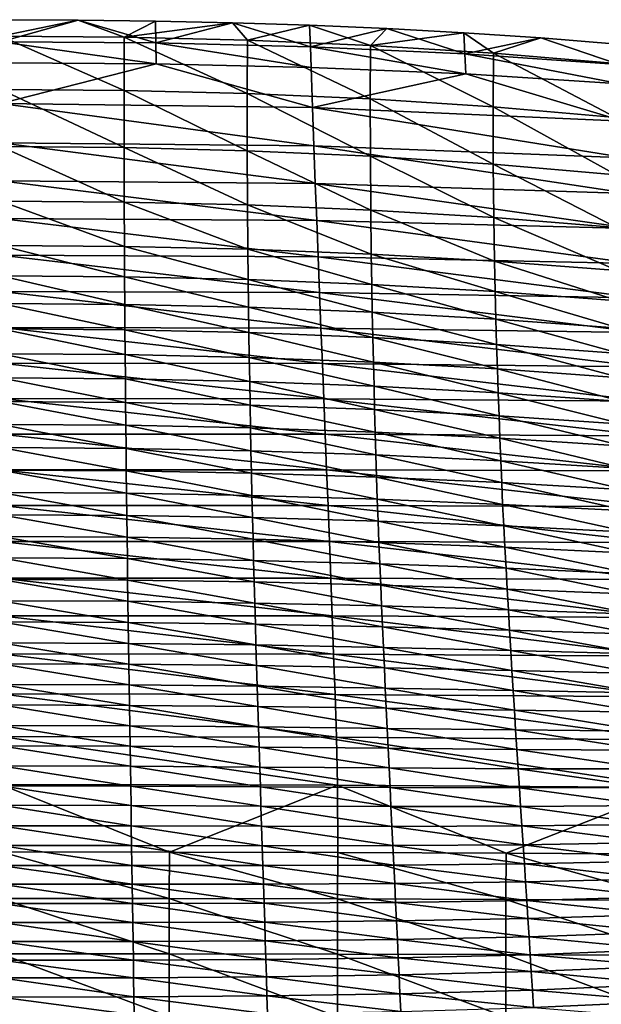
# Model space of a CAD drawing. Header units: millimetres. Extents: x 0 to 484, y -157 to 583.
# Tile 74 of 78: x 245 to 340, y 422 to 583. Entities that reach past the tile are written whole.
import ezdxf

# ---------------------------------------------------------------- set-up
doc = ezdxf.new("R2010")
doc.units = ezdxf.units.MM
doc.layers.add('Layer 01', color=7, linetype='Continuous', true_color=0x000000)

msp = doc.modelspace()

# ---------------------------------------------------------------- linework, layer by layer
at = {"layer": 'Layer 01'}
for points in [[(254.625, 583.253, 830.703), (242, 579.691, 820.048), (242, 583.306, 830.699)], [(254.625, 583.253, 830.703), (242, 583.306, 830.699), (242, 580.6, 840.455)], [(242, 579.691, 820.048), (254.625, 583.253, 830.703), (267.305, 579.495, 820.062)], [(254.625, 583.253, 830.703), (242, 580.6, 840.455), (262.149, 580.443, 840.456)], [(267.305, 579.495, 820.062), (254.625, 583.253, 830.703), (267.247, 583.091, 830.714)], [(262.149, 580.443, 840.456), (267.247, 583.091, 830.714), (254.625, 583.253, 830.703)], [(279.866, 582.81, 830.735), (267.247, 583.091, 830.714), (262.149, 580.443, 840.456)], [(279.866, 582.81, 830.735), (262.149, 580.443, 840.456), (282.297, 579.953, 840.461)], [(267.247, 583.091, 830.714), (279.866, 582.81, 830.735), (267.305, 579.495, 820.062)], [(292.595, 578.862, 820.106), (267.305, 579.495, 820.062), (279.866, 582.81, 830.735)], [(292.595, 578.862, 820.106), (279.866, 582.81, 830.735), (292.479, 582.403, 830.764)], [(282.297, 579.953, 840.461), (292.479, 582.403, 830.764), (279.866, 582.81, 830.735)], [(282.297, 579.953, 840.461), (302.436, 579.096, 840.472), (292.479, 582.403, 830.764)], [(292.479, 582.403, 830.764), (305.087, 581.859, 830.804), (292.595, 578.862, 820.106)], [(302.436, 579.096, 840.472), (305.087, 581.859, 830.804), (292.479, 582.403, 830.764)], [(292.595, 578.862, 820.106), (305.087, 581.859, 830.804), (317.86, 577.722, 820.188)], [(317.685, 581.167, 830.856), (305.087, 581.859, 830.804), (302.436, 579.096, 840.472)], [(305.087, 581.859, 830.804), (317.685, 581.167, 830.856), (317.86, 577.722, 820.188)], [(262.138, 571.727, 843.63), (262.149, 580.443, 840.456), (242, 580.6, 840.455)], [(262.138, 571.727, 843.63), (242, 580.6, 840.455), (242, 571.89, 843.64)], [(282.274, 571.219, 843.6), (262.149, 580.443, 840.456), (262.138, 571.727, 843.63)], [(282.274, 571.219, 843.6), (282.297, 579.953, 840.461), (262.149, 580.443, 840.456)], [(317.685, 581.167, 830.856), (302.436, 579.096, 840.472), (322.539, 577.832, 840.493)], [(317.685, 581.167, 830.856), (330.273, 580.312, 830.92), (317.86, 577.722, 820.188)], [(322.539, 577.832, 840.493), (330.273, 580.312, 830.92), (317.685, 581.167, 830.856)], [(343.08, 575.972, 820.315), (317.86, 577.722, 820.188), (330.273, 580.312, 830.92)], [(322.539, 577.832, 840.493), (342.616, 576.112, 840.528), (330.273, 580.312, 830.92)], [(343.08, 575.972, 820.315), (330.273, 580.312, 830.92), (342.846, 579.281, 830.997)], [(342.616, 576.112, 840.528), (342.846, 579.281, 830.997), (330.273, 580.312, 830.92)], [(242, 579.691, 820.048), (267.305, 579.495, 820.062), (267.363, 576.072, 809.368)], [(242, 579.691, 820.048), (267.363, 576.072, 809.368), (242, 576.251, 809.356)], [(267.305, 579.495, 820.062), (292.595, 578.862, 820.106), (292.711, 575.492, 809.408)], [(267.305, 579.495, 820.062), (292.711, 575.492, 809.408), (267.363, 576.072, 809.368)], [(302.401, 570.336, 843.553), (282.297, 579.953, 840.461), (282.274, 571.219, 843.6)], [(302.401, 570.336, 843.553), (302.436, 579.096, 840.472), (282.297, 579.953, 840.461)], [(292.595, 578.862, 820.106), (317.86, 577.722, 820.188), (318.035, 574.44, 809.482)], [(292.595, 578.862, 820.106), (318.035, 574.44, 809.482), (292.711, 575.492, 809.408)], [(322.496, 569.04, 843.492), (302.436, 579.096, 840.472), (302.401, 570.336, 843.553)], [(322.496, 569.04, 843.492), (322.539, 577.832, 840.493), (302.436, 579.096, 840.472)], [(317.86, 577.722, 820.188), (343.08, 575.972, 820.315), (343.314, 572.818, 809.598)], [(317.86, 577.722, 820.188), (343.314, 572.818, 809.598), (318.035, 574.44, 809.482)], [(342.566, 567.289, 843.421), (322.539, 577.832, 840.493), (322.496, 569.04, 843.492)], [(342.566, 567.289, 843.421), (342.616, 576.112, 840.528), (322.539, 577.832, 840.493)], [(242, 569.595, 787.901), (242, 576.251, 809.356), (267.363, 576.072, 809.368)], [(292.943, 568.961, 787.945), (242, 569.595, 787.901), (267.363, 576.072, 809.368)], [(267.363, 576.072, 809.368), (292.711, 575.492, 809.408), (292.943, 568.961, 787.945)], [(292.943, 568.961, 787.945), (292.711, 575.492, 809.408), (318.035, 574.44, 809.482)], [(343.783, 566.679, 788.11), (292.943, 568.961, 787.945), (318.035, 574.44, 809.482)], [(318.035, 574.44, 809.482), (343.314, 572.818, 809.598), (343.783, 566.679, 788.11)], [(262.144, 562.37, 844.077), (262.138, 571.727, 843.63), (242, 571.89, 843.64)], [(262.144, 562.37, 844.077), (242, 571.89, 843.64), (242, 562.534, 844.107)], [(282.283, 561.86, 843.989), (282.274, 571.219, 843.6), (262.138, 571.727, 843.63)], [(282.283, 561.86, 843.989), (262.138, 571.727, 843.63), (262.144, 562.37, 844.077)], [(302.415, 560.974, 843.844), (302.401, 570.336, 843.553), (282.274, 571.219, 843.6)], [(302.415, 560.974, 843.844), (282.274, 571.219, 843.6), (282.283, 561.86, 843.989)], [(242, 569.595, 787.901), (292.943, 568.961, 787.945), (293.175, 562.646, 766.417)], [(242, 569.595, 787.901), (293.175, 562.646, 766.417), (242, 563.17, 766.376)], [(292.943, 568.961, 787.945), (343.783, 566.679, 788.11), (344.252, 560.714, 766.569)], [(292.943, 568.961, 787.945), (344.252, 560.714, 766.569), (293.175, 562.646, 766.417)], [(322.517, 559.682, 843.646), (322.496, 569.04, 843.492), (302.401, 570.336, 843.553)], [(322.517, 559.682, 843.646), (302.401, 570.336, 843.553), (302.415, 560.974, 843.844)], [(342.595, 557.943, 843.397), (342.566, 567.289, 843.421), (322.496, 569.04, 843.492)], [(342.595, 557.943, 843.397), (322.496, 569.04, 843.492), (322.517, 559.682, 843.646)], [(242, 563.17, 766.376), (293.175, 562.646, 766.417), (293.408, 556.493, 744.84)], [(242, 563.17, 766.376), (293.408, 556.493, 744.84), (242, 556.918, 744.801)], [(262.159, 553.471, 843.438), (262.144, 562.37, 844.077), (242, 562.534, 844.107)], [(262.159, 553.471, 843.438), (242, 562.534, 844.107), (242, 553.625, 843.5)], [(282.313, 552.99, 843.252), (282.283, 561.86, 843.989), (262.144, 562.37, 844.077)], [(282.313, 552.99, 843.252), (262.144, 562.37, 844.077), (262.159, 553.471, 843.438)], [(293.175, 562.646, 766.417), (344.252, 560.714, 766.569), (344.72, 554.873, 744.99)], [(293.175, 562.646, 766.417), (344.72, 554.873, 744.99), (293.408, 556.493, 744.84)], [(302.46, 552.158, 842.945), (302.415, 560.974, 843.844), (282.283, 561.86, 843.989)], [(302.46, 552.158, 842.945), (282.283, 561.86, 843.989), (282.313, 552.99, 843.252)], [(322.579, 550.943, 842.518), (322.517, 559.682, 843.646), (302.415, 560.974, 843.844)], [(322.579, 550.943, 842.518), (302.415, 560.974, 843.844), (302.46, 552.158, 842.945)], [(342.676, 549.312, 841.975), (342.595, 557.943, 843.397), (322.517, 559.682, 843.646)], [(342.676, 549.312, 841.975), (322.517, 559.682, 843.646), (322.579, 550.943, 842.518)], [(242, 556.918, 744.801), (293.408, 556.493, 744.84), (293.64, 550.462, 723.228)], [(242, 556.918, 744.801), (293.64, 550.462, 723.228), (242, 550.799, 723.186)], [(293.408, 556.493, 744.84), (344.72, 554.873, 744.99), (345.189, 549.123, 723.383)], [(293.408, 556.493, 744.84), (345.189, 549.123, 723.383), (293.64, 550.462, 723.228)], [(262.188, 546.199, 837.466), (262.159, 553.471, 843.438), (242, 553.625, 843.5)], [(262.188, 546.199, 837.466), (242, 553.625, 843.5), (242, 546.345, 837.537)], [(282.368, 545.746, 837.253), (282.313, 552.99, 843.252), (262.159, 553.471, 843.438)], [(282.368, 545.746, 837.253), (262.159, 553.471, 843.438), (262.188, 546.199, 837.466)], [(302.542, 544.961, 836.9), (302.46, 552.158, 842.945), (282.313, 552.99, 843.252)], [(302.542, 544.961, 836.9), (282.313, 552.99, 843.252), (282.368, 545.746, 837.253)], [(322.693, 543.818, 836.408), (322.579, 550.943, 842.518), (302.46, 552.158, 842.945)], [(322.693, 543.818, 836.408), (302.46, 552.158, 842.945), (302.542, 544.961, 836.9)], [(242, 550.799, 723.186), (293.64, 550.462, 723.228), (293.872, 544.523, 701.591)], [(242, 550.799, 723.186), (293.872, 544.523, 701.591), (242, 544.783, 701.543)], [(293.64, 550.462, 723.228), (345.189, 549.123, 723.383), (345.657, 543.435, 701.759)], [(293.64, 550.462, 723.228), (345.657, 543.435, 701.759), (293.872, 544.523, 701.591)], [(342.821, 542.288, 835.78), (342.676, 549.312, 841.975), (322.579, 550.943, 842.518)], [(342.821, 542.288, 835.78), (322.579, 550.943, 842.518), (322.693, 543.818, 836.408)], [(262.218, 541.245, 829.52), (262.188, 546.199, 837.466), (242, 546.345, 837.537)], [(262.218, 541.245, 829.52), (242, 546.345, 837.537), (242, 541.393, 829.583)], [(242, 544.783, 701.543), (293.872, 544.523, 701.591), (294.103, 538.653, 679.934)], [(242, 544.783, 701.543), (294.103, 538.653, 679.934), (242, 538.844, 679.879)], [(282.425, 540.787, 829.332), (282.368, 545.746, 837.253), (262.188, 546.199, 837.466)], [(282.425, 540.787, 829.332), (262.188, 546.199, 837.466), (262.218, 541.245, 829.52)], [(302.629, 539.995, 829.022), (302.542, 544.961, 836.9), (282.368, 545.746, 837.253)], [(302.629, 539.995, 829.022), (282.368, 545.746, 837.253), (282.425, 540.787, 829.332)], [(322.81, 538.848, 828.589), (322.693, 543.818, 836.408), (302.542, 544.961, 836.9)], [(322.81, 538.848, 828.589), (302.542, 544.961, 836.9), (302.629, 539.995, 829.022)], [(293.872, 544.523, 701.591), (345.657, 543.435, 701.759), (346.125, 537.786, 680.123)], [(293.872, 544.523, 701.591), (346.125, 537.786, 680.123), (294.103, 538.653, 679.934)], [(342.971, 537.319, 828.036), (342.821, 542.288, 835.78), (322.693, 543.818, 836.408)], [(342.971, 537.319, 828.036), (322.693, 543.818, 836.408), (322.81, 538.848, 828.589)], [(262.249, 536.726, 821.181), (262.218, 541.245, 829.52), (242, 541.393, 829.583)], [(262.249, 536.726, 821.181), (242, 541.393, 829.583), (242, 536.875, 821.235)], [(282.486, 536.264, 821.021), (282.425, 540.787, 829.332), (262.218, 541.245, 829.52)], [(282.486, 536.264, 821.021), (262.218, 541.245, 829.52), (262.249, 536.726, 821.181)], [(302.72, 535.47, 820.755), (302.629, 539.995, 829.022), (282.425, 540.787, 829.332)], [(302.72, 535.47, 820.755), (282.425, 540.787, 829.332), (282.486, 536.264, 821.021)], [(322.934, 534.323, 820.384), (322.81, 538.848, 828.589), (302.629, 539.995, 829.022)], [(322.934, 534.323, 820.384), (302.629, 539.995, 829.022), (302.72, 535.47, 820.755)], [(242, 538.844, 679.879), (294.103, 538.653, 679.934), (294.335, 532.817, 658.216)], [(242, 538.844, 679.879), (294.335, 532.817, 658.216), (242, 532.95, 658.151)], [(294.103, 538.653, 679.934), (346.125, 537.786, 680.123), (346.594, 532.142, 658.434)], [(294.103, 538.653, 679.934), (346.594, 532.142, 658.434), (294.335, 532.817, 658.216)], [(343.129, 532.803, 819.909), (342.971, 537.319, 828.036), (322.81, 538.848, 828.589)], [(343.129, 532.803, 819.909), (322.81, 538.848, 828.589), (322.934, 534.323, 820.384)], [(262.28, 532.558, 812.921), (262.249, 536.726, 821.181), (242, 536.875, 821.235)], [(262.28, 532.558, 812.921), (242, 536.875, 821.235), (242, 532.707, 812.966)], [(282.547, 532.098, 812.786), (282.486, 536.264, 821.021), (262.249, 536.726, 821.181)], [(282.547, 532.098, 812.786), (262.249, 536.726, 821.181), (262.28, 532.558, 812.921)], [(302.812, 531.309, 812.563), (302.72, 535.47, 820.755), (282.486, 536.264, 821.021)], [(302.812, 531.309, 812.563), (282.486, 536.264, 821.021), (282.547, 532.098, 812.786)], [(323.059, 530.173, 812.251), (322.934, 534.323, 820.384), (302.72, 535.47, 820.755)], [(323.059, 530.173, 812.251), (302.72, 535.47, 820.755), (302.812, 531.309, 812.563)], [(343.287, 528.675, 811.852), (343.129, 532.803, 819.909), (322.934, 534.323, 820.384)], [(343.287, 528.675, 811.852), (322.934, 534.323, 820.384), (323.059, 530.173, 812.251)], [(242, 532.95, 658.151), (294.335, 532.817, 658.216), (294.566, 527.037, 636.586)], [(242, 532.95, 658.151), (294.566, 527.037, 636.586), (242, 527.122, 636.508)], [(262.313, 528.492, 804.478), (262.28, 532.558, 812.921), (242, 532.707, 812.966)], [(262.313, 528.492, 804.478), (242, 532.707, 812.966), (242, 528.64, 804.514)], [(282.611, 528.039, 804.37), (282.547, 532.098, 812.786), (262.28, 532.558, 812.921)], [(282.611, 528.039, 804.37), (262.28, 532.558, 812.921), (262.313, 528.492, 804.478)], [(302.907, 527.263, 804.19), (302.812, 531.309, 812.563), (282.547, 532.098, 812.786)], [(302.907, 527.263, 804.19), (282.547, 532.098, 812.786), (282.611, 528.039, 804.37)], [(294.335, 532.817, 658.216), (346.594, 532.142, 658.434), (347.06, 526.524, 636.842)], [(294.335, 532.817, 658.216), (347.06, 526.524, 636.842), (294.566, 527.037, 636.586)], [(323.188, 526.149, 803.939), (323.059, 530.173, 812.251), (302.812, 531.309, 812.563)], [(323.188, 526.149, 803.939), (302.812, 531.309, 812.563), (302.907, 527.263, 804.19)], [(343.451, 524.688, 803.617), (343.287, 528.675, 811.852), (323.059, 530.173, 812.251)], [(343.451, 524.688, 803.617), (323.059, 530.173, 812.251), (323.188, 526.149, 803.939)], [(262.346, 524.542, 795.984), (262.313, 528.492, 804.478), (242, 528.64, 804.514)], [(262.346, 524.542, 795.984), (242, 528.64, 804.514), (242, 524.687, 796.012)], [(282.677, 524.098, 795.901), (282.611, 528.039, 804.37), (262.313, 528.492, 804.478)], [(282.677, 524.098, 795.901), (262.313, 528.492, 804.478), (262.346, 524.542, 795.984)], [(242, 527.122, 636.508), (294.566, 527.037, 636.586), (294.797, 521.257, 614.905)], [(242, 527.122, 636.508), (294.797, 521.257, 614.905), (242, 521.303, 614.812)], [(303.006, 523.34, 795.762), (302.907, 527.263, 804.19), (282.611, 528.039, 804.37)], [(303.006, 523.34, 795.762), (282.611, 528.039, 804.37), (282.677, 524.098, 795.901)], [(294.566, 527.037, 636.586), (347.06, 526.524, 636.842), (347.526, 520.876, 615.207)], [(294.566, 527.037, 636.586), (347.526, 520.876, 615.207), (294.797, 521.257, 614.905)], [(323.321, 522.256, 795.568), (323.188, 526.149, 803.939), (302.907, 527.263, 804.19)], [(323.321, 522.256, 795.568), (302.907, 527.263, 804.19), (303.006, 523.34, 795.762)], [(343.62, 520.839, 795.319), (343.451, 524.688, 803.617), (323.188, 526.149, 803.939)], [(343.62, 520.839, 795.319), (323.188, 526.149, 803.939), (323.321, 522.256, 795.568)], [(262.38, 520.678, 787.449), (262.346, 524.542, 795.984), (242, 524.687, 796.012)], [(262.38, 520.678, 787.449), (242, 524.687, 796.012), (242, 520.819, 787.469)], [(282.744, 520.247, 787.391), (282.677, 524.098, 795.901), (262.346, 524.542, 795.984)], [(282.744, 520.247, 787.391), (262.346, 524.542, 795.984), (262.38, 520.678, 787.449)], [(303.107, 519.512, 787.293), (303.006, 523.34, 795.762), (282.677, 524.098, 795.901)], [(303.107, 519.512, 787.293), (282.677, 524.098, 795.901), (282.744, 520.247, 787.391)], [(323.458, 518.465, 787.156), (323.321, 522.256, 795.568), (303.006, 523.34, 795.762)], [(323.458, 518.465, 787.156), (303.006, 523.34, 795.762), (303.107, 519.512, 787.293)], [(343.792, 517.104, 786.979), (343.62, 520.839, 795.319), (323.321, 522.256, 795.568)], [(343.792, 517.104, 786.979), (323.321, 522.256, 795.568), (323.458, 518.465, 787.156)], [(242, 521.303, 614.812), (294.797, 521.257, 614.905), (295.028, 515.472, 593.227)], [(242, 521.303, 614.812), (295.028, 515.472, 593.227), (242, 515.49, 593.114)], [(262.415, 516.949, 779.028), (262.38, 520.678, 787.449), (242, 520.819, 787.469)], [(262.415, 516.949, 779.028), (242, 520.819, 787.469), (242, 517.085, 779.04)], [(282.812, 516.531, 778.993), (282.744, 520.247, 787.391), (262.38, 520.678, 787.449)], [(282.812, 516.531, 778.993), (262.38, 520.678, 787.449), (262.415, 516.949, 779.028)], [(294.797, 521.257, 614.905), (347.526, 520.876, 615.207), (347.992, 515.194, 593.585)], [(294.797, 521.257, 614.905), (347.992, 515.194, 593.585), (295.028, 515.472, 593.227)], [(303.209, 515.823, 778.934), (303.107, 519.512, 787.293), (282.744, 520.247, 787.391)], [(303.209, 515.823, 778.934), (282.744, 520.247, 787.391), (282.812, 516.531, 778.993)], [(323.595, 514.819, 778.851), (323.458, 518.465, 787.156), (303.107, 519.512, 787.293)], [(323.595, 514.819, 778.851), (303.107, 519.512, 787.293), (303.209, 515.823, 778.934)], [(343.966, 513.52, 778.743), (343.792, 517.104, 786.979), (323.458, 518.465, 787.156)], [(343.966, 513.52, 778.743), (323.458, 518.465, 787.156), (323.595, 514.819, 778.851)], [(262.452, 513.15, 770.292), (262.415, 516.949, 779.028), (242, 517.085, 779.04)], [(262.452, 513.15, 770.292), (242, 517.085, 779.04), (242, 513.282, 770.296)], [(282.885, 512.75, 770.28), (282.812, 516.531, 778.993), (262.415, 516.949, 779.028)], [(282.885, 512.75, 770.28), (262.415, 516.949, 779.028), (262.452, 513.15, 770.292)], [(303.318, 512.073, 770.259), (303.209, 515.823, 778.934), (282.812, 516.531, 778.993)], [(303.318, 512.073, 770.259), (282.812, 516.531, 778.993), (282.885, 512.75, 770.28)], [(323.742, 511.118, 770.231), (323.595, 514.819, 778.851), (303.209, 515.823, 778.934)], [(323.742, 511.118, 770.231), (303.209, 515.823, 778.934), (303.318, 512.073, 770.259)], [(242, 515.49, 593.114), (295.028, 515.472, 593.227), (295.258, 509.666, 571.553)], [(242, 515.49, 593.114), (295.258, 509.666, 571.553), (242, 509.666, 571.418)], [(295.028, 515.472, 593.227), (347.992, 515.194, 593.585), (348.457, 509.459, 571.975)], [(295.028, 515.472, 593.227), (348.457, 509.459, 571.975), (295.258, 509.666, 571.553)], [(344.15, 509.89, 770.191), (343.966, 513.52, 778.743), (323.595, 514.819, 778.851)], [(344.15, 509.89, 770.191), (323.595, 514.819, 778.851), (323.742, 511.118, 770.231)], [(262.489, 509.475, 761.7), (262.452, 513.15, 770.292), (242, 513.282, 770.296)], [(262.489, 509.475, 761.7), (242, 513.282, 770.296), (242, 509.6, 761.696)], [(282.958, 509.093, 761.711), (282.885, 512.75, 770.28), (262.452, 513.15, 770.292)], [(282.958, 509.093, 761.711), (262.452, 513.15, 770.292), (262.489, 509.475, 761.7)], [(303.428, 508.451, 761.73), (303.318, 512.073, 770.259), (282.885, 512.75, 770.28)], [(303.428, 508.451, 761.73), (282.885, 512.75, 770.28), (282.958, 509.093, 761.711)], [(323.889, 507.549, 761.756), (323.742, 511.118, 770.231), (303.318, 512.073, 770.259)], [(323.889, 507.549, 761.756), (303.318, 512.073, 770.259), (303.428, 508.451, 761.73)], [(344.334, 506.398, 761.787), (344.15, 509.89, 770.191), (323.742, 511.118, 770.231)], [(344.334, 506.398, 761.787), (323.742, 511.118, 770.231), (323.889, 507.549, 761.756)], [(242, 509.666, 571.418), (295.258, 509.666, 571.553), (295.488, 503.818, 549.886)], [(242, 509.666, 571.418), (295.488, 503.818, 549.886), (242, 503.812, 549.728)], [(262.528, 505.81, 753.013), (262.489, 509.475, 761.7), (242, 509.6, 761.696)], [(262.528, 505.81, 753.013), (242, 509.6, 761.696), (242, 505.93, 753.003)], [(283.036, 505.448, 753.044), (282.958, 509.093, 761.711), (262.489, 509.475, 761.7)], [(283.036, 505.448, 753.044), (262.489, 509.475, 761.7), (262.528, 505.81, 753.013)], [(295.258, 509.666, 571.553), (348.457, 509.459, 571.975), (348.921, 503.649, 550.376)], [(295.258, 509.666, 571.553), (348.921, 503.649, 550.376), (295.488, 503.818, 549.886)], [(303.545, 504.841, 753.095), (303.428, 508.451, 761.73), (282.958, 509.093, 761.711)], [(303.545, 504.841, 753.095), (282.958, 509.093, 761.711), (283.036, 505.448, 753.044)], [(324.044, 503.994, 753.166), (323.889, 507.549, 761.756), (303.428, 508.451, 761.73)], [(324.044, 503.994, 753.166), (303.428, 508.451, 761.73), (303.545, 504.841, 753.095)], [(344.529, 502.923, 753.254), (344.334, 506.398, 761.787), (323.889, 507.549, 761.756)], [(344.529, 502.923, 753.254), (323.889, 507.549, 761.756), (324.044, 503.994, 753.166)], [(262.572, 502.192, 744.328), (262.528, 505.81, 753.013), (242, 505.93, 753.003)], [(262.572, 502.192, 744.328), (242, 505.93, 753.003), (242, 502.308, 744.319)], [(283.124, 501.843, 744.354), (283.036, 505.448, 753.044), (262.528, 505.81, 753.013)], [(283.124, 501.843, 744.354), (262.528, 505.81, 753.013), (262.572, 502.192, 744.328)], [(303.677, 501.262, 744.398), (303.545, 504.841, 753.095), (283.036, 505.448, 753.044)], [(303.677, 501.262, 744.398), (283.036, 505.448, 753.044), (283.124, 501.843, 744.354)], [(324.219, 500.458, 744.458), (324.044, 503.994, 753.166), (303.545, 504.841, 753.095)], [(324.219, 500.458, 744.458), (303.545, 504.841, 753.095), (303.677, 501.262, 744.398)], [(242, 503.812, 549.728), (295.488, 503.818, 549.886), (295.718, 497.909, 528.241)], [(242, 503.812, 549.728), (295.718, 497.909, 528.241), (242, 497.906, 528.059)], [(295.488, 503.818, 549.886), (348.921, 503.649, 550.376), (349.386, 497.745, 528.802)], [(295.488, 503.818, 549.886), (349.386, 497.745, 528.802), (295.718, 497.909, 528.241)], [(344.746, 499.452, 744.534), (344.529, 502.923, 753.254), (324.044, 503.994, 753.166)], [(344.746, 499.452, 744.534), (324.044, 503.994, 753.166), (324.219, 500.458, 744.458)], [(262.618, 498.637, 735.686), (262.572, 502.192, 744.328), (242, 502.308, 744.319)], [(262.618, 498.637, 735.686), (242, 502.308, 744.319), (242, 498.75, 735.684)], [(283.217, 498.298, 735.694), (283.124, 501.843, 744.354), (262.572, 502.192, 744.328)], [(283.217, 498.298, 735.694), (262.572, 502.192, 744.328), (262.618, 498.637, 735.686)], [(303.818, 497.739, 735.708), (303.677, 501.262, 744.398), (283.124, 501.843, 744.354)], [(303.818, 497.739, 735.708), (283.124, 501.843, 744.354), (283.217, 498.298, 735.694)], [(324.405, 496.972, 735.726), (324.219, 500.458, 744.458), (303.677, 501.262, 744.398)], [(324.405, 496.972, 735.726), (303.677, 501.262, 744.398), (303.818, 497.739, 735.708)], [(344.979, 496.023, 735.747), (344.746, 499.452, 744.534), (324.219, 500.458, 744.458)], [(344.979, 496.023, 735.747), (324.219, 500.458, 744.458), (324.405, 496.972, 735.726)], [(262.666, 495.115, 727.033), (262.618, 498.637, 735.686), (242, 498.75, 735.684)], [(262.666, 495.115, 727.033), (242, 498.75, 735.684), (242, 495.225, 727.036)], [(242, 497.906, 528.059), (295.718, 497.909, 528.241), (295.948, 491.907, 506.617)], [(242, 497.906, 528.059), (295.948, 491.907, 506.617), (242, 491.918, 506.408)], [(283.313, 494.789, 727.024), (283.217, 498.298, 735.694), (262.618, 498.637, 735.686)], [(283.313, 494.789, 727.024), (262.618, 498.637, 735.686), (262.666, 495.115, 727.033)], [(303.961, 494.254, 727.008), (303.818, 497.739, 735.708), (283.217, 498.298, 735.694)], [(303.961, 494.254, 727.008), (283.217, 498.298, 735.694), (283.313, 494.789, 727.024)], [(295.718, 497.909, 528.241), (349.386, 497.745, 528.802), (349.849, 491.719, 507.257)], [(295.718, 497.909, 528.241), (349.849, 491.719, 507.257), (295.948, 491.907, 506.617)], [(324.595, 493.528, 726.986), (324.405, 496.972, 735.726), (303.818, 497.739, 735.708)], [(324.595, 493.528, 726.986), (303.818, 497.739, 735.708), (303.961, 494.254, 727.008)], [(345.215, 492.643, 726.955), (344.979, 496.023, 735.747), (324.405, 496.972, 735.726)], [(345.215, 492.643, 726.955), (324.405, 496.972, 735.726), (324.595, 493.528, 726.986)], [(262.713, 491.611, 718.343), (262.666, 495.115, 727.033), (242, 495.225, 727.036)], [(262.713, 491.611, 718.343), (242, 495.225, 727.036), (242, 491.716, 718.35)], [(283.409, 491.3, 718.323), (283.313, 494.789, 727.024), (262.666, 495.115, 727.033)], [(283.409, 491.3, 718.323), (262.666, 495.115, 727.033), (262.713, 491.611, 718.343)], [(304.105, 490.796, 718.291), (303.961, 494.254, 727.008), (283.313, 494.789, 727.024)], [(304.105, 490.796, 718.291), (283.313, 494.789, 727.024), (283.409, 491.3, 718.323)], [(324.785, 490.12, 718.245), (324.595, 493.528, 726.986), (303.961, 494.254, 727.008)], [(324.785, 490.12, 718.245), (303.961, 494.254, 727.008), (304.105, 490.796, 718.291)], [(345.45, 489.31, 718.185), (345.215, 492.643, 726.955), (324.595, 493.528, 726.986)], [(345.45, 489.31, 718.185), (324.595, 493.528, 726.986), (324.785, 490.12, 718.245)], [(242, 491.918, 506.408), (295.948, 491.907, 506.617), (296.177, 485.744, 484.913)], [(242, 491.918, 506.408), (296.177, 485.744, 484.913), (242, 485.778, 484.672)], [(262.761, 488.127, 709.627), (262.713, 491.611, 718.343), (242, 491.716, 718.35)], [(262.761, 488.127, 709.627), (242, 491.716, 718.35), (242, 488.227, 709.636)], [(283.505, 487.834, 709.601), (283.409, 491.3, 718.323), (262.713, 491.611, 718.343)], [(283.505, 487.834, 709.601), (262.713, 491.611, 718.343), (262.761, 488.127, 709.627)], [(295.948, 491.907, 506.617), (349.849, 491.719, 507.257), (350.313, 485.507, 485.647)], [(295.948, 491.907, 506.617), (350.313, 485.507, 485.647), (296.177, 485.744, 484.913)], [(304.25, 487.364, 709.558), (304.105, 490.796, 718.291), (283.409, 491.3, 718.323)], [(304.25, 487.364, 709.558), (283.409, 491.3, 718.323), (283.505, 487.834, 709.601)], [(324.975, 486.744, 709.498), (324.785, 490.12, 718.245), (304.105, 490.796, 718.291)], [(324.975, 486.744, 709.498), (304.105, 490.796, 718.291), (304.25, 487.364, 709.558)], [(345.685, 486.017, 709.419), (345.45, 489.31, 718.185), (324.785, 490.12, 718.245)], [(345.685, 486.017, 709.419), (324.785, 490.12, 718.245), (324.975, 486.744, 709.498)], [(262.81, 484.668, 700.898), (262.761, 488.127, 709.627), (242, 488.227, 709.636)], [(262.81, 484.668, 700.898), (242, 488.227, 709.636), (242, 484.763, 700.91)], [(283.603, 484.394, 700.866), (283.505, 487.834, 709.601), (262.761, 488.127, 709.627)], [(283.603, 484.394, 700.866), (262.761, 488.127, 709.627), (262.81, 484.668, 700.898)], [(304.397, 483.96, 700.812), (304.25, 487.364, 709.558), (283.505, 487.834, 709.601)], [(304.397, 483.96, 700.812), (283.505, 487.834, 709.601), (283.603, 484.394, 700.866)], [(325.168, 483.398, 700.737), (324.975, 486.744, 709.498), (304.25, 487.364, 709.558)], [(325.168, 483.398, 700.737), (304.25, 487.364, 709.558), (304.397, 483.96, 700.812)], [(345.924, 482.756, 700.639), (345.685, 486.017, 709.419), (324.975, 486.744, 709.498)], [(345.924, 482.756, 700.639), (324.975, 486.744, 709.498), (325.168, 483.398, 700.737)], [(242, 485.778, 484.672), (296.177, 485.744, 484.913), (296.405, 479.468, 463.494)], [(242, 485.778, 484.672), (296.405, 479.468, 463.494), (242, 479.53, 463.222)], [(296.177, 485.744, 484.913), (350.313, 485.507, 485.647), (350.772, 479.159, 464.32)], [(296.177, 485.744, 484.913), (350.772, 479.159, 464.32), (296.405, 479.468, 463.494)], [(262.859, 481.239, 692.169), (262.81, 484.668, 700.898), (242, 484.763, 700.91)], [(262.859, 481.239, 692.169), (242, 484.763, 700.91), (242, 481.328, 692.184)], [(283.703, 480.984, 692.128), (283.603, 484.394, 700.866), (262.81, 484.668, 700.898)], [(283.703, 480.984, 692.128), (262.81, 484.668, 700.898), (262.859, 481.239, 692.169)], [(304.547, 480.586, 692.06), (304.397, 483.96, 700.812), (283.603, 484.394, 700.866)], [(304.547, 480.586, 692.06), (283.603, 484.394, 700.866), (283.703, 480.984, 692.128)], [(325.365, 480.082, 691.966), (325.168, 483.398, 700.737), (304.397, 483.96, 700.812)], [(325.365, 480.082, 691.966), (304.397, 483.96, 700.812), (304.547, 480.586, 692.06)], [(346.168, 479.526, 691.844), (345.924, 482.756, 700.639), (325.168, 483.398, 700.737)], [(346.168, 479.526, 691.844), (325.168, 483.398, 700.737), (325.365, 480.082, 691.966)], [(262.909, 477.834, 683.434), (262.859, 481.239, 692.169), (242, 481.328, 692.184)], [(262.909, 477.834, 683.434), (242, 481.328, 692.184), (242, 477.918, 683.451)], [(283.804, 477.599, 683.383), (283.703, 480.984, 692.128), (262.859, 481.239, 692.169)], [(283.804, 477.599, 683.383), (262.859, 481.239, 692.169), (262.909, 477.834, 683.434)], [(304.699, 477.239, 683.299), (304.547, 480.586, 692.06), (283.703, 480.984, 692.128)], [(304.699, 477.239, 683.299), (283.703, 480.984, 692.128), (283.804, 477.599, 683.383)], [(325.565, 476.795, 683.184), (325.365, 480.082, 691.966), (304.547, 480.586, 692.06)], [(325.565, 476.795, 683.184), (304.547, 480.586, 692.06), (304.699, 477.239, 683.299)], [(242, 479.53, 463.222), (296.405, 479.468, 463.494), (296.629, 472.893, 442.038)], [(242, 479.53, 463.222), (296.629, 472.893, 442.038), (242, 472.986, 441.733)], [(296.405, 479.468, 463.494), (350.772, 479.159, 464.32), (351.226, 472.509, 442.962)], [(296.405, 479.468, 463.494), (351.226, 472.509, 442.962), (296.629, 472.893, 442.038)], [(346.414, 476.326, 683.035), (346.168, 479.526, 691.844), (325.365, 480.082, 691.966)], [(346.414, 476.326, 683.035), (325.365, 480.082, 691.966), (325.565, 476.795, 683.184)], [(262.959, 474.452, 674.687), (262.909, 477.834, 683.434), (242, 477.918, 683.451)], [(262.959, 474.452, 674.687), (242, 477.918, 683.451), (242, 474.53, 674.708)], [(283.907, 474.237, 674.627), (283.804, 477.599, 683.383), (262.909, 477.834, 683.434)], [(283.907, 474.237, 674.627), (262.909, 477.834, 683.434), (262.959, 474.452, 674.687)], [(304.852, 473.916, 674.528), (304.699, 477.239, 683.299), (283.804, 477.599, 683.383)], [(304.852, 473.916, 674.528), (283.804, 477.599, 683.383), (283.907, 474.237, 674.627)], [(325.766, 473.533, 674.392), (325.565, 476.795, 683.184), (304.699, 477.239, 683.299)], [(325.766, 473.533, 674.392), (304.699, 477.239, 683.299), (304.852, 473.916, 674.528)], [(346.663, 473.153, 674.217), (346.414, 476.326, 683.035), (325.565, 476.795, 683.184)], [(346.663, 473.153, 674.217), (325.565, 476.795, 683.184), (325.766, 473.533, 674.392)], [(263.01, 471.092, 665.933), (262.959, 474.452, 674.687), (242, 474.53, 674.708)], [(263.01, 471.092, 665.933), (242, 474.53, 674.708), (242, 471.163, 665.956)], [(284.009, 470.899, 665.864), (283.907, 474.237, 674.627), (262.959, 474.452, 674.687)], [(284.009, 470.899, 665.864), (262.959, 474.452, 674.687), (263.01, 471.092, 665.933)], [(305.007, 470.617, 665.752), (304.852, 473.916, 674.528), (283.907, 474.237, 674.627)], [(305.007, 470.617, 665.752), (283.907, 474.237, 674.627), (284.009, 470.899, 665.864)], [(325.969, 470.297, 665.597), (325.766, 473.533, 674.392), (304.852, 473.916, 674.528)], [(325.969, 470.297, 665.597), (304.852, 473.916, 674.528), (305.007, 470.617, 665.752)], [(242, 472.986, 441.733), (296.629, 472.893, 442.038), (296.866, 465.883, 420.723)], [(242, 472.986, 441.733), (296.866, 465.883, 420.723), (242, 466.003, 420.384)], [(296.629, 472.893, 442.038), (351.226, 472.509, 442.962), (351.704, 465.438, 421.748)], [(296.629, 472.893, 442.038), (351.704, 465.438, 421.748), (296.866, 465.883, 420.723)], [(346.913, 470.008, 665.398), (346.663, 473.153, 674.217), (325.766, 473.533, 674.392)], [(346.913, 470.008, 665.398), (325.766, 473.533, 674.392), (325.969, 470.297, 665.597)], [(263.061, 467.754, 657.169), (263.01, 471.092, 665.933), (242, 471.163, 665.956)], [(263.061, 467.754, 657.169), (242, 471.163, 665.956), (242, 467.818, 657.195)], [(284.112, 467.582, 657.092), (284.009, 470.899, 665.864), (263.01, 471.092, 665.933)], [(284.112, 467.582, 657.092), (263.01, 471.092, 665.933), (263.061, 467.754, 657.169)], [(305.162, 467.341, 656.967), (305.007, 470.617, 665.752), (284.009, 470.899, 665.864)], [(305.162, 467.341, 656.967), (284.009, 470.899, 665.864), (284.112, 467.582, 657.092)], [(326.172, 467.085, 656.795), (325.969, 470.297, 665.597), (305.007, 470.617, 665.752)], [(326.172, 467.085, 656.795), (305.007, 470.617, 665.752), (305.162, 467.341, 656.967)], [(347.163, 466.888, 656.576), (346.913, 470.008, 665.398), (325.969, 470.297, 665.597)], [(347.163, 466.888, 656.576), (325.969, 470.297, 665.597), (326.172, 467.085, 656.795)], [(263.112, 464.436, 648.397), (263.061, 467.754, 657.169), (242, 467.818, 657.195)], [(263.112, 464.436, 648.397), (242, 467.818, 657.195), (242, 464.494, 648.426)], [(284.216, 464.287, 648.313), (284.112, 467.582, 657.092), (263.061, 467.754, 657.169)], [(284.216, 464.287, 648.313), (263.061, 467.754, 657.169), (263.112, 464.436, 648.397)], [(305.317, 464.088, 648.177), (305.162, 467.341, 656.967), (284.112, 467.582, 657.092)], [(305.317, 464.088, 648.177), (284.112, 467.582, 657.092), (284.216, 464.287, 648.313)], [(326.375, 463.897, 647.989), (326.172, 467.085, 656.795), (305.162, 467.341, 656.967)], [(326.375, 463.897, 647.989), (305.162, 467.341, 656.967), (305.317, 464.088, 648.177)], [(242, 466.003, 420.384), (296.866, 465.883, 420.723), (297.036, 458.04, 399.693)], [(242, 466.003, 420.384), (297.036, 458.04, 399.693), (242, 458.146, 399.339)], [(296.866, 465.883, 420.723), (351.704, 465.438, 421.748), (352.048, 457.654, 400.762)], [(296.866, 465.883, 420.723), (352.048, 457.654, 400.762), (297.036, 458.04, 399.693)], [(347.414, 463.793, 647.75), (347.163, 466.888, 656.576), (326.172, 467.085, 656.795)], [(347.414, 463.793, 647.75), (326.172, 467.085, 656.795), (326.375, 463.897, 647.989)], [(263.162, 461.14, 639.617), (263.112, 464.436, 648.397), (242, 464.494, 648.426)], [(263.162, 461.14, 639.617), (242, 464.494, 648.426), (242, 461.191, 639.648)], [(284.319, 461.014, 639.526), (284.216, 464.287, 648.313), (263.112, 464.436, 648.397)], [(284.319, 461.014, 639.526), (263.112, 464.436, 648.397), (263.162, 461.14, 639.617)], [(305.472, 460.857, 639.379), (305.317, 464.088, 648.177), (284.216, 464.287, 648.313)], [(305.472, 460.857, 639.379), (284.216, 464.287, 648.313), (284.319, 461.014, 639.526)], [(326.579, 460.731, 639.176), (326.375, 463.897, 647.989), (305.317, 464.088, 648.177)], [(326.579, 460.731, 639.176), (305.317, 464.088, 648.177), (305.472, 460.857, 639.379)], [(347.666, 460.72, 638.918), (347.414, 463.793, 647.75), (326.375, 463.897, 647.989)], [(347.666, 460.72, 638.918), (326.375, 463.897, 647.989), (326.579, 460.731, 639.176)], [(263.213, 457.865, 630.83), (263.162, 461.14, 639.617), (242, 461.191, 639.648)], [(263.213, 457.865, 630.83), (242, 461.191, 639.648), (242, 457.909, 630.863)], [(284.423, 457.762, 630.733), (284.319, 461.014, 639.526), (263.162, 461.14, 639.617)], [(284.423, 457.762, 630.733), (263.162, 461.14, 639.617), (263.213, 457.865, 630.83)], [(305.628, 457.649, 630.574), (305.472, 460.857, 639.379), (284.319, 461.014, 639.526)], [(305.628, 457.649, 630.574), (284.319, 461.014, 639.526), (284.423, 457.762, 630.733)], [(326.783, 457.588, 630.357), (326.579, 460.731, 639.176), (305.472, 460.857, 639.379)], [(326.783, 457.588, 630.357), (305.472, 460.857, 639.379), (305.628, 457.649, 630.574)], [(347.918, 457.67, 630.081), (347.666, 460.72, 638.918), (326.579, 460.731, 639.176)], [(347.918, 457.67, 630.081), (326.579, 460.731, 639.176), (326.783, 457.588, 630.357)], [(269.539, 447.093, 379.915), (242, 447.112, 379.824), (242, 458.146, 399.339)], [(242, 458.146, 399.339), (297.036, 458.04, 399.693), (269.539, 447.093, 379.915)], [(263.263, 454.711, 622.304), (263.213, 457.865, 630.83), (242, 457.909, 630.863)], [(263.263, 454.711, 622.304), (242, 457.909, 630.863), (242, 454.748, 622.339)], [(284.523, 454.631, 622.201), (284.423, 457.762, 630.733), (263.213, 457.865, 630.83)], [(284.523, 454.631, 622.201), (263.213, 457.865, 630.83), (263.263, 454.711, 622.304)], [(297.036, 458.04, 399.693), (297.075, 447.032, 380.188), (269.539, 447.093, 379.915)], [(305.778, 454.559, 622.033), (305.628, 457.649, 630.574), (284.423, 457.762, 630.733)], [(305.778, 454.559, 622.033), (284.423, 457.762, 630.733), (284.523, 454.631, 622.201)], [(324.606, 446.919, 380.645), (297.075, 447.032, 380.188), (297.036, 458.04, 399.693)], [(297.036, 458.04, 399.693), (352.048, 457.654, 400.762), (324.606, 446.919, 380.645)], [(326.98, 454.562, 621.802), (326.783, 457.588, 630.357), (305.628, 457.649, 630.574)], [(326.98, 454.562, 621.802), (305.628, 457.649, 630.574), (305.778, 454.559, 622.033)], [(352.048, 457.654, 400.762), (352.13, 446.74, 381.285), (324.606, 446.919, 380.645)], [(348.161, 454.733, 621.51), (347.918, 457.67, 630.081), (326.783, 457.588, 630.357)], [(348.161, 454.733, 621.51), (326.783, 457.588, 630.357), (326.98, 454.562, 621.802)], [(263.315, 451.381, 613.235), (263.263, 454.711, 622.304), (242, 454.748, 622.339)], [(263.315, 451.381, 613.235), (242, 454.748, 622.339), (242, 451.41, 613.273)], [(284.629, 451.326, 613.126), (284.523, 454.631, 622.201), (263.263, 454.711, 622.304)], [(284.629, 451.326, 613.126), (263.263, 454.711, 622.304), (263.315, 451.381, 613.235)], [(305.937, 451.298, 612.948), (305.778, 454.559, 622.033), (284.523, 454.631, 622.201)], [(305.937, 451.298, 612.948), (284.523, 454.631, 622.201), (284.629, 451.326, 613.126)], [(327.189, 451.368, 612.705), (326.98, 454.562, 621.802), (305.778, 454.559, 622.033)], [(327.189, 451.368, 612.705), (305.778, 454.559, 622.033), (305.937, 451.298, 612.948)], [(348.42, 451.632, 612.396), (348.161, 454.733, 621.51), (326.98, 454.562, 621.802)], [(348.42, 451.632, 612.396), (326.98, 454.562, 621.802), (327.189, 451.368, 612.705)], [(263.365, 448.172, 604.426), (263.315, 451.381, 613.235), (242, 451.41, 613.273)], [(263.365, 448.172, 604.426), (242, 451.41, 613.273), (242, 448.193, 604.465)], [(284.731, 448.141, 604.312), (284.629, 451.326, 613.126), (263.315, 451.381, 613.235)], [(284.731, 448.141, 604.312), (263.315, 451.381, 613.235), (263.365, 448.172, 604.426)], [(306.09, 448.156, 604.125), (305.937, 451.298, 612.948), (284.629, 451.326, 613.126)], [(306.09, 448.156, 604.125), (284.629, 451.326, 613.126), (284.731, 448.141, 604.312)], [(327.391, 448.291, 603.87), (327.189, 451.368, 612.705), (305.937, 451.298, 612.948)], [(327.391, 448.291, 603.87), (305.937, 451.298, 612.948), (306.09, 448.156, 604.125)], [(348.669, 448.643, 603.548), (348.42, 451.632, 612.396), (327.189, 451.368, 612.705)], [(348.669, 448.643, 603.548), (327.189, 451.368, 612.705), (327.391, 448.291, 603.87)], [(263.416, 444.905, 595.385), (263.365, 448.172, 604.426), (242, 448.193, 604.465)], [(263.416, 444.905, 595.385), (242, 448.193, 604.465), (242, 444.918, 595.425)], [(284.834, 444.898, 595.266), (284.731, 448.141, 604.312), (263.365, 448.172, 604.426)], [(284.834, 444.898, 595.266), (263.365, 448.172, 604.426), (263.416, 444.905, 595.385)], [(306.246, 444.958, 595.072), (306.09, 448.156, 604.125), (284.731, 448.141, 604.312)], [(306.246, 444.958, 595.072), (284.731, 448.141, 604.312), (284.834, 444.898, 595.266)], [(327.596, 445.159, 594.807), (327.391, 448.291, 603.87), (306.09, 448.156, 604.125)], [(327.596, 445.159, 594.807), (306.09, 448.156, 604.125), (306.246, 444.958, 595.072)], [(348.924, 445.599, 594.473), (348.669, 448.643, 603.548), (327.391, 448.291, 603.87)], [(348.924, 445.599, 594.473), (327.391, 448.291, 603.87), (327.596, 445.159, 594.807)], [(242, 447.112, 379.824), (269.539, 447.093, 379.915), (269.531, 439.506, 371.634)], [(242, 447.112, 379.824), (269.531, 439.506, 371.634), (242, 439.524, 371.542)], [(269.539, 447.093, 379.915), (297.06, 439.45, 371.909), (269.531, 439.506, 371.634)], [(269.539, 447.093, 379.915), (297.075, 447.032, 380.188), (297.06, 439.45, 371.909)], [(297.075, 447.032, 380.188), (324.585, 439.346, 372.37), (297.06, 439.45, 371.909)], [(297.075, 447.032, 380.188), (324.606, 446.919, 380.645), (324.585, 439.346, 372.37)], [(324.606, 446.919, 380.645), (352.104, 439.184, 373.016), (324.585, 439.346, 372.37)], [(324.606, 446.919, 380.645), (352.13, 446.74, 381.285), (352.104, 439.184, 373.016)], [(263.464, 441.821, 586.78), (263.416, 444.905, 595.385), (242, 444.918, 595.425)], [(263.464, 441.821, 586.78), (242, 444.918, 595.425), (242, 441.827, 586.822)], [(284.932, 441.839, 586.658), (284.834, 444.898, 595.266), (263.416, 444.905, 595.385)], [(284.932, 441.839, 586.658), (263.416, 444.905, 595.385), (263.464, 441.821, 586.78)], [(306.392, 441.941, 586.459), (306.246, 444.958, 595.072), (284.834, 444.898, 595.266)], [(306.392, 441.941, 586.459), (284.834, 444.898, 595.266), (284.932, 441.839, 586.658)], [(327.789, 442.202, 586.187), (327.596, 445.159, 594.807), (306.246, 444.958, 595.072)], [(327.789, 442.202, 586.187), (306.246, 444.958, 595.072), (306.392, 441.941, 586.459)], [(349.163, 442.725, 585.843), (348.924, 445.599, 594.473), (327.596, 445.159, 594.807)], [(349.163, 442.725, 585.843), (327.596, 445.159, 594.807), (327.789, 442.202, 586.187)], [(263.512, 438.681, 577.944), (263.464, 441.821, 586.78), (242, 441.827, 586.822)], [(263.512, 438.681, 577.944), (242, 441.827, 586.822), (242, 438.679, 577.986)], [(285.03, 438.723, 577.819), (284.932, 441.839, 586.658), (263.464, 441.821, 586.78)], [(285.03, 438.723, 577.819), (263.464, 441.821, 586.78), (263.512, 438.681, 577.944)], [(306.54, 438.868, 577.616), (306.392, 441.941, 586.459), (284.932, 441.839, 586.658)], [(306.54, 438.868, 577.616), (284.932, 441.839, 586.658), (285.03, 438.723, 577.819)], [(327.985, 439.191, 577.338), (327.789, 442.202, 586.187), (306.392, 441.941, 586.459)], [(327.985, 439.191, 577.338), (306.392, 441.941, 586.459), (306.54, 438.868, 577.616)], [(349.407, 439.795, 576.986), (349.163, 442.725, 585.843), (327.789, 442.202, 586.187)], [(349.407, 439.795, 576.986), (327.789, 442.202, 586.187), (327.985, 439.191, 577.338)], [(242, 439.524, 371.542), (269.531, 439.506, 371.634), (269.524, 430.446, 365.127)], [(242, 439.524, 371.542), (269.524, 430.446, 365.127), (242, 430.461, 365.038)], [(263.561, 435.568, 569.104), (263.512, 438.681, 577.944), (242, 438.679, 577.986)], [(263.561, 435.568, 569.104), (242, 438.679, 577.986), (242, 435.557, 569.147)], [(285.128, 435.635, 568.977), (285.03, 438.723, 577.819), (263.512, 438.681, 577.944)], [(285.128, 435.635, 568.977), (263.512, 438.681, 577.944), (263.561, 435.568, 569.104)], [(269.531, 439.506, 371.634), (297.046, 430.4, 365.393), (269.524, 430.446, 365.127)], [(269.531, 439.506, 371.634), (297.06, 439.45, 371.909), (297.046, 430.4, 365.393)], [(306.687, 435.821, 568.77), (306.54, 438.868, 577.616), (285.03, 438.723, 577.819)], [(306.687, 435.821, 568.77), (285.03, 438.723, 577.819), (285.128, 435.635, 568.977)], [(297.06, 439.45, 371.909), (324.565, 430.314, 365.838), (297.046, 430.4, 365.393)], [(297.06, 439.45, 371.909), (324.585, 439.346, 372.37), (324.565, 430.314, 365.838)], [(328.179, 436.203, 568.487), (327.985, 439.191, 577.338), (306.54, 438.868, 577.616)], [(328.179, 436.203, 568.487), (306.54, 438.868, 577.616), (306.687, 435.821, 568.77)], [(324.585, 439.346, 372.37), (352.077, 430.181, 366.462), (324.565, 430.314, 365.838)], [(324.585, 439.346, 372.37), (352.104, 439.184, 373.016), (352.077, 430.181, 366.462)], [(349.648, 436.885, 568.13), (349.407, 439.795, 576.986), (327.985, 439.191, 577.338)], [(349.648, 436.885, 568.13), (327.985, 439.191, 577.338), (328.179, 436.203, 568.487)], [(349.887, 433.993, 559.269), (349.648, 436.885, 568.13), (328.179, 436.203, 568.487)], [(263.608, 432.481, 560.254), (263.561, 435.568, 569.104), (242, 435.557, 569.147)], [(263.608, 432.481, 560.254), (242, 435.557, 569.147), (242, 432.462, 560.298)], [(285.224, 432.572, 560.126), (285.128, 435.635, 568.977), (263.561, 435.568, 569.104)], [(285.224, 432.572, 560.126), (263.561, 435.568, 569.104), (263.608, 432.481, 560.254)], [(306.83, 432.799, 559.917), (306.687, 435.821, 568.77), (285.128, 435.635, 568.977)], [(306.83, 432.799, 559.917), (285.128, 435.635, 568.977), (285.224, 432.572, 560.126)], [(328.37, 433.238, 559.631), (328.179, 436.203, 568.487), (306.687, 435.821, 568.77)], [(328.37, 433.238, 559.631), (306.687, 435.821, 568.77), (306.83, 432.799, 559.917)], [(349.887, 433.993, 559.269), (328.179, 436.203, 568.487), (328.37, 433.238, 559.631)], [(350.121, 431.126, 550.417), (349.887, 433.993, 559.269), (328.37, 433.238, 559.631)], [(263.654, 429.426, 551.402), (263.608, 432.481, 560.254), (242, 432.462, 560.298)], [(263.654, 429.426, 551.402), (242, 432.462, 560.298), (242, 429.4, 551.445)], [(285.317, 429.541, 551.274), (285.224, 432.572, 560.126), (263.608, 432.481, 560.254)], [(285.317, 429.541, 551.274), (263.608, 432.481, 560.254), (263.654, 429.426, 551.402)], [(306.971, 429.808, 551.065), (306.83, 432.799, 559.917), (285.224, 432.572, 560.126)], [(306.971, 429.808, 551.065), (285.224, 432.572, 560.126), (285.317, 429.541, 551.274)], [(328.557, 430.303, 550.779), (328.37, 433.238, 559.631), (306.83, 432.799, 559.917)], [(328.557, 430.303, 550.779), (306.83, 432.799, 559.917), (306.971, 429.808, 551.065)], [(350.121, 431.126, 550.417), (328.37, 433.238, 559.631), (328.557, 430.303, 550.779)], [(242, 430.461, 365.038), (269.524, 430.446, 365.127), (269.52, 420.181, 360.634)], [(242, 430.461, 365.038), (269.52, 420.181, 360.634), (242, 420.19, 360.553)], [(269.524, 430.446, 365.127), (297.038, 420.149, 360.879), (269.52, 420.181, 360.634)], [(269.524, 430.446, 365.127), (297.046, 430.4, 365.393), (297.038, 420.149, 360.879)], [(297.046, 430.4, 365.393), (324.553, 420.09, 361.286), (297.038, 420.149, 360.879)], [(297.046, 430.4, 365.393), (324.565, 430.314, 365.838), (324.553, 420.09, 361.286)], [(328.732, 427.527, 542.323), (328.557, 430.303, 550.779), (306.971, 429.808, 551.065)], [(324.565, 430.314, 365.838), (352.063, 419.998, 361.857), (324.553, 420.09, 361.286)], [(324.565, 430.314, 365.838), (352.077, 430.181, 366.462), (352.063, 419.998, 361.857)], [(350.339, 428.412, 541.968), (350.121, 431.126, 550.417), (328.557, 430.303, 550.779)], [(350.339, 428.412, 541.968), (328.557, 430.303, 550.779), (328.732, 427.527, 542.323)], [(263.697, 426.538, 542.933), (263.654, 429.426, 551.402), (242, 429.4, 551.445)], [(263.697, 426.538, 542.933), (242, 429.4, 551.445), (242, 426.504, 542.976)], [(285.404, 426.677, 542.808), (285.317, 429.541, 551.274), (263.654, 429.426, 551.402)], [(285.404, 426.677, 542.808), (263.654, 429.426, 551.402), (263.697, 426.538, 542.933)], [(307.101, 426.981, 542.603), (306.971, 429.808, 551.065), (285.317, 429.541, 551.274)], [(307.101, 426.981, 542.603), (285.317, 429.541, 551.274), (285.404, 426.677, 542.808)], [(328.732, 427.527, 542.323), (306.971, 429.808, 551.065), (307.101, 426.981, 542.603)], [(307.24, 423.916, 533.314), (307.101, 426.981, 542.603), (285.404, 426.677, 542.808)], [(328.917, 424.515, 533.047), (328.732, 427.527, 542.323), (307.101, 426.981, 542.603)], [(328.917, 424.515, 533.047), (307.101, 426.981, 542.603), (307.24, 423.916, 533.314)], [(350.573, 425.464, 532.708), (350.339, 428.412, 541.968), (328.732, 427.527, 542.323)], [(350.573, 425.464, 532.708), (328.732, 427.527, 542.323), (328.917, 424.515, 533.047)], [(263.743, 423.408, 533.628), (263.697, 426.538, 542.933), (242, 426.504, 542.976)], [(263.743, 423.408, 533.628), (242, 426.504, 542.976), (242, 423.365, 533.669)], [(285.496, 423.571, 533.509), (285.404, 426.677, 542.808), (263.697, 426.538, 542.933)], [(285.496, 423.571, 533.509), (263.697, 426.538, 542.933), (263.743, 423.408, 533.628)], [(307.24, 423.916, 533.314), (285.404, 426.677, 542.808), (285.496, 423.571, 533.509)], [(350.793, 422.658, 523.819), (350.573, 425.464, 532.708), (328.917, 424.515, 533.047)], [(307.369, 421.012, 524.396), (307.24, 423.916, 533.314), (285.496, 423.571, 533.509)], [(329.092, 421.657, 524.141), (328.917, 424.515, 533.047), (307.24, 423.916, 533.314)], [(329.092, 421.657, 524.141), (307.24, 423.916, 533.314), (307.369, 421.012, 524.396)], [(350.793, 422.658, 523.819), (328.917, 424.515, 533.047), (329.092, 421.657, 524.141)], [(263.786, 420.444, 524.695), (263.743, 423.408, 533.628), (242, 423.365, 533.669)], [(263.786, 420.444, 524.695), (242, 423.365, 533.669), (242, 420.393, 524.734)], [(285.582, 420.631, 524.581), (285.496, 423.571, 533.509), (263.743, 423.408, 533.628)], [(285.582, 420.631, 524.581), (263.743, 423.408, 533.628), (263.786, 420.444, 524.695)], [(307.369, 421.012, 524.396), (285.496, 423.571, 533.509), (285.582, 420.631, 524.581)], [(351.015, 419.861, 514.885), (350.793, 422.658, 523.819), (329.092, 421.657, 524.141)]]:
    msp.add_3dface(points, dxfattribs=at)

doc.saveas('drawing.dxf')
